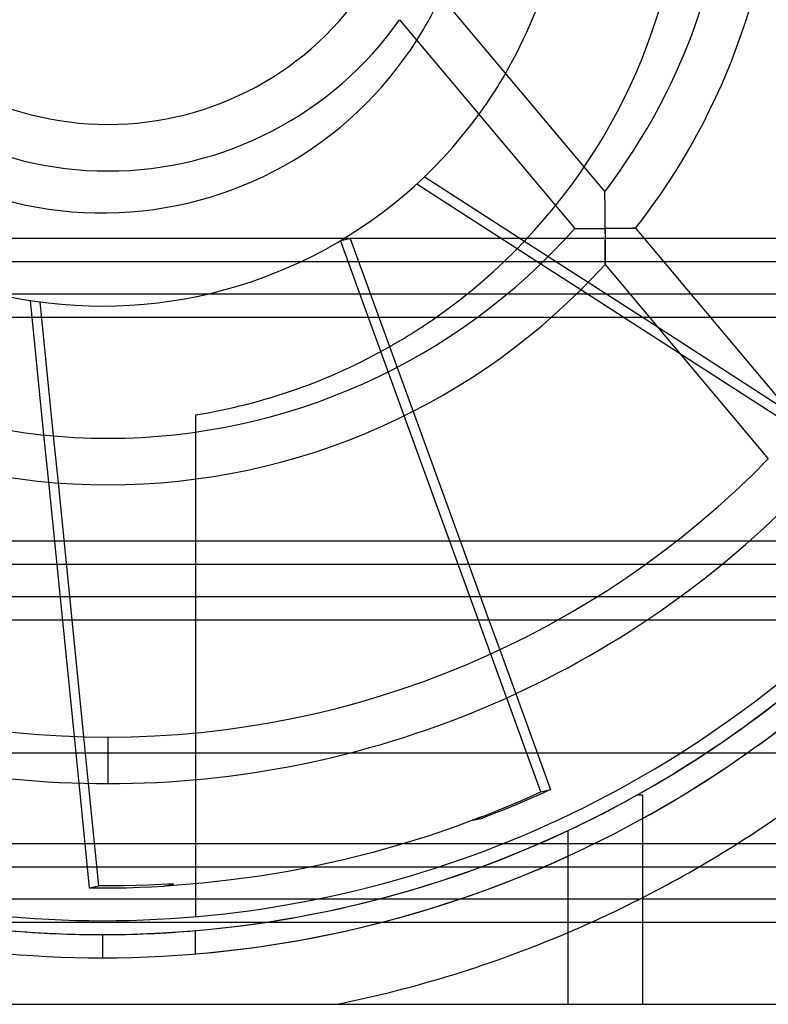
# Model space of a CAD drawing. Header units: millimetres. Extents: x -76 to 76, y -50 to 48.
# Tile 9 of 18: x -4 to 12, y -29 to -8. Entities that reach past the tile are written whole.
import ezdxf

# ---------------------------------------------------------------- set-up
doc = ezdxf.new("R2010")
doc.units = ezdxf.units.MM
doc.layers.add('MAIN-1', color=7, linetype='Continuous')
doc.layers.add('MAIN-2', color=7, linetype='Continuous')

msp = doc.modelspace()

# ---------------------------------------------------------------- linework, layer by layer
at = {"layer": 'MAIN-1'}
for p, q in [((5.007, -6.9), (8.868, -11.501)), ((4.46, -7.804), (8.222, -12.287)), ((7.648, -12.895), (4.991, -11.181)), ((4.832, -11.329), (7.494, -13.046)), ((8.868, -11.503), (8.868, -11.501)), ((8.868, -11.512), (8.868, -11.503)), ((8.869, -11.526), (8.868, -11.512)), ((8.869, -11.546), (8.869, -11.526)), ((8.87, -11.571), (8.869, -11.546)), ((8.87, -11.6), (8.87, -11.571)), ((8.871, -11.627), (8.87, -11.6)), ((8.871, -11.658), (8.871, -11.627)), ((8.872, -11.693), (8.871, -11.658)), ((8.873, -11.732), (8.872, -11.693)), ((8.873, -11.774), (8.873, -11.732)), ((8.874, -11.814), (8.873, -11.774)), ((8.875, -11.85), (8.874, -11.814)), ((8.875, -11.889), (8.875, -11.85)), ((8.876, -11.931), (8.875, -11.889)), ((8.876, -11.977), (8.876, -11.931)), ((8.877, -12.025), (8.876, -11.977)), ((8.877, -12.057), (8.877, -12.025)), ((8.877, -12.09), (8.877, -12.057)), ((8.878, -12.129), (8.877, -12.09)), ((8.878, -12.176), (8.878, -12.129)), ((8.878, -12.23), (8.878, -12.176)), ((8.878, -12.291), (8.878, -12.23)), ((8.222, -12.287), (8.223, -12.287)), ((8.223, -12.287), (8.227, -12.287)), ((8.227, -12.287), (8.233, -12.287)), ((8.233, -12.287), (8.242, -12.288)), ((8.242, -12.288), (8.252, -12.288)), ((8.252, -12.288), (8.266, -12.288)), ((8.266, -12.288), (8.282, -12.288)), ((8.282, -12.288), (8.3, -12.288)), ((8.3, -12.288), (8.321, -12.289)), ((8.321, -12.289), (8.345, -12.289)), ((8.345, -12.289), (8.371, -12.289)), ((8.371, -12.289), (8.399, -12.289)), ((8.399, -12.289), (8.43, -12.289)), ((8.43, -12.289), (8.459, -12.289)), ((8.459, -12.289), (8.485, -12.29)), ((8.485, -12.29), (8.513, -12.29)), ((8.513, -12.29), (8.543, -12.29)), ((8.543, -12.29), (8.575, -12.29)), ((8.575, -12.29), (8.609, -12.29)), ((8.609, -12.29), (8.644, -12.29)), ((8.644, -12.29), (8.669, -12.291)), ((8.669, -12.291), (8.692, -12.291)), ((8.692, -12.291), (8.721, -12.291)), ((8.721, -12.291), (8.753, -12.291)), ((8.753, -12.291), (8.791, -12.291)), ((8.791, -12.291), (8.832, -12.291)), ((8.832, -12.291), (8.878, -12.291)), ((8.918, -12.291), (8.878, -12.291)), ((8.878, -12.339), (8.878, -12.291)), ((8.878, -12.385), (8.878, -12.339)), ((8.879, -12.429), (8.878, -12.385)), ((8.879, -12.472), (8.879, -12.429)), ((8.879, -12.512), (8.879, -12.472)), ((8.957, -12.29), (8.918, -12.291)), ((8.994, -12.29), (8.957, -12.29)), ((9.029, -12.29), (8.994, -12.29)), ((9.062, -12.289), (9.029, -12.29)), ((9.094, -12.289), (9.062, -12.289)), ((9.124, -12.289), (9.094, -12.289)), ((9.152, -12.289), (9.124, -12.289)), ((9.178, -12.289), (9.152, -12.289)), ((9.202, -12.289), (9.178, -12.289)), ((9.225, -12.288), (9.202, -12.289)), ((9.246, -12.288), (9.225, -12.288)), ((9.265, -12.288), (9.246, -12.288)), ((9.29, -12.288), (9.265, -12.288)), ((9.319, -12.288), (9.29, -12.288)), ((9.346, -12.287), (9.319, -12.288)), ((9.371, -12.287), (9.346, -12.287)), ((9.395, -12.286), (9.371, -12.287)), ((9.416, -12.286), (9.395, -12.286)), ((9.436, -12.286), (9.416, -12.286)), ((9.453, -12.286), (9.436, -12.286)), ((9.469, -12.285), (9.453, -12.286)), ((9.483, -12.285), (9.469, -12.285)), ((9.494, -12.285), (9.483, -12.285)), ((9.504, -12.285), (9.494, -12.285)), ((9.512, -12.285), (9.504, -12.285)), ((9.518, -12.285), (9.512, -12.285)), ((9.52, -12.285), (9.518, -12.285)), ((9.522, -12.285), (9.52, -12.285)), ((9.523, -12.285), (9.522, -12.285)), ((9.524, -12.285), (9.523, -12.285)), ((9.525, -12.285), (9.524, -12.285)), ((9.526, -12.285), (9.525, -12.285)), ((9.526, -12.285), (9.526, -12.285)), ((9.526, -12.285), (13.064, -16.502)), ((3.4, -12.5), (6.648, -12.5)), ((8.877, -12.685), (8.878, -12.655)), ((8.877, -12.714), (8.877, -12.685)), ((8.878, -12.551), (8.879, -12.512)), ((8.878, -12.588), (8.878, -12.551)), ((8.878, -12.622), (8.878, -12.588)), ((8.878, -12.655), (8.878, -12.622)), ((8.874, -12.893), (8.875, -12.863)), ((8.874, -12.92), (8.874, -12.893)), ((8.875, -12.83), (8.876, -12.795)), ((8.875, -12.863), (8.875, -12.83)), ((8.876, -12.74), (8.877, -12.714)), ((8.876, -12.765), (8.876, -12.74)), ((8.876, -12.795), (8.876, -12.765)), ((2.343, -13), (7.423, -13)), ((8.872, -13.03), (8.873, -13.013)), ((8.872, -13.043), (8.872, -13.03)), ((8.872, -13.053), (8.872, -13.043)), ((8.872, -13.059), (8.872, -13.053)), ((8.872, -13.061), (8.872, -13.059)), ((8.872, -13.061), (12.379, -17.241)), ((8.873, -12.968), (8.874, -12.945)), ((8.873, -12.991), (8.873, -12.968)), ((8.873, -13.013), (8.873, -12.991)), ((8.874, -12.945), (8.874, -12.92)), ((10.011, -14.419), (8.507, -13.449)), ((8.509, -13.7), (8.256, -13.7)), ((8.356, -13.602), (10.469, -14.965)), ((-3.476, -13.834), (-3.185, -16.723)), ((-2.971, -16.744), (-3.261, -13.866)), ((-3.439, -14.2), (-5.747, -14.2)), ((6.124, -14.2), (4.017, -14.2)), ((9.284, -14.2), (7.717, -14.2)), ((4.75, -16.218), (5.761, -19)), ((-3.083, -17.738), (-2.533, -23.201)), ((-2.32, -23.208), (-2.869, -17.755)), ((-14.017, -19), (-2.956, -19)), ((11.98, -19), (13.845, -19)), ((-13.35, -19.5), (-2.905, -19.5)), ((11.392, -19.5), (14.244, -19.5)), ((-2.835, -20.2), (-12.306, -20.2)), ((14.645, -20.2), (10.488, -20.2)), ((-2.785, -20.7), (-11.46, -20.7)), ((6.378, -20.7), (6.611, -21.341)), ((14.139, -20.7), (9.774, -20.7)), ((6.954, -22.284), (7.701, -24.343)), ((-1.8, -24.214), (-1.8, -23.214)), ((-2.432, -24.205), (-2.205, -26.454)), ((-1.998, -26.407), (-2.22, -24.21)), ((7.461, -24.452), (7.22, -24.558)), ((7.701, -24.343), (7.461, -24.452)), ((9.566, -24.456), (9.585, -24.456)), ((9.585, -24.456), (9.603, -24.456)), ((9.603, -24.456), (9.622, -24.456)), ((9.622, -24.456), (9.64, -24.456)), ((9.64, -24.456), (9.658, -24.456)), ((9.658, -24.456), (9.677, -24.456)), ((9.677, -24.456), (9.677, -24.541)), ((6.977, -24.661), (6.733, -24.762)), ((7.22, -24.558), (6.977, -24.661)), ((9.677, -24.541), (9.677, -24.626)), ((9.677, -24.626), (9.677, -24.711)), ((9.677, -24.711), (9.677, -24.796)), ((6.235, -24.924), (5.657, -25.14)), ((6.035, -25.001), (6.242, -24.954)), ((6.488, -24.859), (6.242, -24.954)), ((6.733, -24.762), (6.488, -24.859)), ((9.677, -24.796), (9.677, -24.881)), ((9.677, -24.881), (9.677, -24.966)), ((5.657, -25.14), (5.071, -25.341)), ((9.677, -24.966), (9.677, -28.956)), ((5.071, -25.341), (4.48, -25.525)), ((8.077, -25.314), (8.077, -25.222)), ((8.077, -25.406), (8.077, -25.314)), ((-10.538, -25.5), (-2.301, -25.5)), ((4.48, -25.525), (3.883, -25.693)), ((4.564, -25.5), (6.692, -25.5)), ((8.077, -25.497), (8.077, -25.406)), ((8.077, -25.589), (8.077, -25.497)), ((8.077, -25.681), (8.077, -25.589)), ((3.883, -25.693), (3.281, -25.845)), ((8.077, -25.773), (8.077, -25.681)), ((8.077, -28.956), (8.077, -25.773)), ((-9.163, -26), (-2.251, -26)), ((2.676, -25.981), (2.067, -26.099)), ((2.581, -26), (5.317, -26)), ((3.281, -25.845), (2.676, -25.981)), ((1.455, -26.201), (0.841, -26.285)), ((2.067, -26.099), (1.455, -26.201)), ((-2.205, -26.454), (-1.998, -26.407)), ((-1.731, -26.408), (-1.998, -26.407)), ((-1.464, -26.407), (-1.731, -26.408)), ((-1.197, -26.402), (-1.464, -26.407)), ((-0.931, -26.395), (-1.197, -26.402)), ((-1.137, -26.442), (-0.871, -26.431)), ((-0.664, -26.384), (-0.931, -26.395)), ((-0.871, -26.431), (-0.604, -26.417)), ((-0.397, -26.37), (-0.664, -26.384)), ((-0.604, -26.417), (-0.397, -26.37)), ((-0.568, -26.415), (-0.604, -26.417)), ((-0.532, -26.413), (-0.568, -26.415)), ((-0.497, -26.41), (-0.532, -26.413)), ((-0.461, -26.408), (-0.497, -26.41)), ((-0.425, -26.406), (-0.461, -26.408)), ((-0.39, -26.403), (-0.425, -26.406)), ((0.226, -26.353), (-0.39, -26.403)), ((0.841, -26.285), (0.226, -26.353)), ((-2.205, -26.454), (-1.938, -26.456)), ((-1.938, -26.456), (-1.671, -26.454)), ((-1.671, -26.454), (-1.404, -26.45)), ((-1.404, -26.45), (-1.137, -26.442)), ((2.667, -26.7), (-6.513, -26.7)), ((-1.923, -27.456), (-1.923, -27.956)), ((-21.923, -28.956), (8.077, -28.956)), ((8.077, -28.956), (9.677, -28.956)), ((9.677, -28.956), (18.077, -28.956))]:
    msp.add_line(p, q, dxfattribs=at)
for centre, radius, start, end in [((-1.8, -3.4), 13.395, 322.7891, 0), ((-1.8, -3.4), 14.395, 321.8872, 0), ((-1.923, -3.956), 10, 329.9772, 0), ((-1.8, -3.4), 6.654, 212.823, 327.177), ((-1.8, -3.4), 7.654, 215.1232, 324.8768), ((-1.923, -3.956), 8, 213.8296, 327.5813), ((-1.923, -3.956), 10, 270, 323.9838), ((-1.923, -3.956), 10, 217.1267, 270), ((-1.8, -3.4), 13.395, 221.5638, 318.4362), ((-1.8, -3.4), 14.395, 222.1537, 317.8463), ((-1.923, -3.956), 12.5, 299.5676, 304.9594), ((-1.8, -3.4), 19.814, 224.3082, 270), ((-1.8, -3.4), 19.814, 270, 315.6918), ((-1.8, -3.4), 20.814, 224.5825, 270), ((-1.8, -3.4), 20.814, 270, 315.4175), ((-1.923, -3.956), 23.203, 224.6512, 270), ((-1.923, -3.956), 23.203, 270, 315.8393), ((-1.923, -3.956), 23.5, 224.761, 270), ((-1.923, -3.956), 23.5, 299.2682, 315.7262), ((-1.923, -3.956), 24, 224.9516, 270), ((-1.923, -3.956), 24, 298.9033, 315.5306), ((-1.923, -3.956), 23.502, 295.1819, 299.2775), ((-1.923, -3.956), 23.5, 270, 295.1843), ((-1.923, -3.956), 24, 270, 294.6243), ((-1.923, -3.956), 25.5, 293.0888, 297.0586)]:
    msp.add_arc(centre, radius, start, end, dxfattribs=at)
at = {"layer": 'MAIN-2'}
for p, q in [((8.868, -11.503), (8.868, -11.501)), ((8.868, -11.512), (8.868, -11.503)), ((8.869, -11.526), (8.868, -11.512)), ((8.869, -11.546), (8.869, -11.526)), ((8.87, -11.571), (8.869, -11.546)), ((8.87, -11.6), (8.87, -11.571)), ((8.871, -11.627), (8.87, -11.6)), ((8.871, -11.658), (8.871, -11.627)), ((8.872, -11.693), (8.871, -11.658)), ((8.873, -11.732), (8.872, -11.693)), ((8.873, -11.774), (8.873, -11.732)), ((8.874, -11.813), (8.873, -11.774)), ((8.875, -11.849), (8.874, -11.813)), ((8.875, -11.888), (8.875, -11.849)), ((8.876, -11.93), (8.875, -11.888)), ((8.876, -11.976), (8.876, -11.93)), ((8.877, -12.025), (8.876, -11.976)), ((8.877, -12.051), (8.877, -12.025)), ((8.877, -12.079), (8.877, -12.051)), ((8.877, -12.116), (8.877, -12.079)), ((8.878, -12.164), (8.877, -12.116)), ((8.878, -12.222), (8.878, -12.164)), ((8.878, -12.291), (8.878, -12.222)), ((8.222, -12.287), (8.222, -12.287)), ((8.222, -12.287), (8.223, -12.287)), ((8.223, -12.287), (8.224, -12.287)), ((8.224, -12.287), (8.225, -12.287)), ((8.225, -12.287), (8.226, -12.287)), ((8.226, -12.287), (8.228, -12.287)), ((8.228, -12.287), (8.23, -12.287)), ((8.23, -12.287), (8.236, -12.287)), ((8.236, -12.287), (8.244, -12.287)), ((8.244, -12.287), (8.254, -12.287)), ((8.254, -12.287), (8.266, -12.287)), ((8.266, -12.287), (8.28, -12.287)), ((8.28, -12.287), (8.296, -12.287)), ((8.296, -12.287), (8.314, -12.288)), ((8.314, -12.288), (8.334, -12.288)), ((8.334, -12.288), (8.356, -12.288)), ((8.356, -12.288), (8.38, -12.288)), ((8.38, -12.288), (8.406, -12.289)), ((8.406, -12.289), (8.434, -12.289)), ((8.434, -12.289), (8.464, -12.289)), ((8.464, -12.289), (8.487, -12.29)), ((8.487, -12.29), (8.504, -12.29)), ((8.504, -12.29), (8.523, -12.29)), ((8.523, -12.29), (8.544, -12.29)), ((8.544, -12.29), (8.567, -12.289)), ((8.567, -12.289), (8.592, -12.289)), ((8.592, -12.289), (8.62, -12.289)), ((8.62, -12.289), (8.65, -12.29)), ((8.65, -12.29), (8.682, -12.29)), ((8.682, -12.29), (8.717, -12.29)), ((8.717, -12.29), (8.754, -12.29)), ((8.754, -12.29), (8.793, -12.291)), ((8.793, -12.291), (8.834, -12.291)), ((8.834, -12.291), (8.878, -12.291)), ((8.919, -12.291), (8.878, -12.291)), ((8.878, -12.291), (8.878, -12.348)), ((8.878, -12.348), (8.878, -12.4)), ((8.878, -12.4), (8.878, -12.448)), ((8.878, -12.448), (8.878, -12.491)), ((8.957, -12.29), (8.919, -12.291)), ((8.992, -12.29), (8.957, -12.29)), ((9.025, -12.29), (8.992, -12.29)), ((9.055, -12.29), (9.025, -12.29)), ((9.083, -12.29), (9.055, -12.29)), ((9.11, -12.29), (9.083, -12.29)), ((9.145, -12.289), (9.11, -12.29)), ((9.178, -12.289), (9.145, -12.289)), ((9.21, -12.289), (9.178, -12.289)), ((9.239, -12.289), (9.21, -12.289)), ((9.267, -12.288), (9.239, -12.289)), ((9.293, -12.288), (9.267, -12.288)), ((9.322, -12.288), (9.293, -12.288)), ((9.352, -12.287), (9.322, -12.288)), ((9.38, -12.287), (9.352, -12.287)), ((9.405, -12.287), (9.38, -12.287)), ((9.428, -12.287), (9.405, -12.287)), ((9.449, -12.286), (9.428, -12.287)), ((9.467, -12.286), (9.449, -12.286)), ((9.483, -12.286), (9.467, -12.286)), ((9.496, -12.286), (9.483, -12.286)), ((9.507, -12.285), (9.496, -12.286)), ((9.515, -12.285), (9.507, -12.285)), ((9.521, -12.285), (9.515, -12.285)), ((9.525, -12.285), (9.521, -12.285)), ((9.526, -12.285), (9.525, -12.285)), ((-14.3, -12.5), (3.4, -12.5)), ((3.193, -12.548), (3.4, -12.501)), ((7.495, -24.39), (3.193, -12.548)), ((3.4, -12.501), (4.75, -16.218)), ((6.648, -12.5), (18.891, -12.5)), ((8.877, -12.681), (8.876, -12.71)), ((8.878, -12.491), (8.877, -12.528)), ((8.877, -12.528), (8.877, -12.561)), ((8.877, -12.561), (8.877, -12.591)), ((8.877, -12.591), (8.877, -12.622)), ((8.877, -12.622), (8.877, -12.652)), ((8.877, -12.652), (8.877, -12.681)), ((8.507, -13.449), (7.648, -12.895)), ((8.875, -12.873), (8.874, -12.906)), ((8.876, -12.798), (8.875, -12.837)), ((8.875, -12.837), (8.875, -12.873)), ((8.876, -12.71), (8.876, -12.737)), ((8.876, -12.737), (8.876, -12.764)), ((8.876, -12.764), (8.876, -12.798)), ((-14.812, -13), (2.343, -13)), ((7.423, -13), (18.679, -13)), ((7.494, -13.046), (8.356, -13.602)), ((8.873, -13.006), (8.872, -13.023)), ((8.872, -13.023), (8.872, -13.036)), ((8.872, -13.036), (8.872, -13.047)), ((8.872, -13.047), (8.872, -13.055)), ((8.872, -13.055), (8.872, -13.059)), ((8.872, -13.059), (8.872, -13.061)), ((8.874, -12.936), (8.873, -12.962)), ((8.873, -12.962), (8.873, -12.986)), ((8.873, -12.986), (8.873, -13.006)), ((8.874, -12.906), (8.874, -12.936)), ((8.256, -13.7), (-15.529, -13.7)), ((18.357, -13.7), (8.509, -13.7)), ((-1.923, -13.956), (-1.923, -13.956)), ((-1.923, -13.956), (-1.923, -13.956)), ((4.017, -14.2), (-3.439, -14.2)), ((7.717, -14.2), (6.124, -14.2)), ((18.109, -14.2), (9.284, -14.2)), ((12.856, -16.254), (10.011, -14.419)), ((10.469, -14.965), (13.837, -17.137)), ((0.077, -16.294), (0.077, -27.072)), ((0.077, -16.294), (0.077, -16.294)), ((-3.185, -16.723), (-3.083, -17.738)), ((-2.869, -17.755), (-2.971, -16.744)), ((-2.956, -19), (11.98, -19)), ((5.761, -19), (6.378, -20.7)), ((-2.905, -19.5), (11.392, -19.5)), ((10.488, -20.2), (-2.835, -20.2)), ((9.774, -20.7), (-2.785, -20.7)), ((6.611, -21.341), (6.954, -22.284)), ((-2.533, -23.201), (-2.432, -24.205)), ((-2.22, -24.21), (-2.32, -23.208)), ((-1.8, -24.214), (-1.8, -23.214)), ((-58.728, -23.555), (36.867, -23.555)), ((7.013, -24.605), (7.255, -24.499)), ((7.255, -24.499), (7.495, -24.39)), ((7.495, -24.39), (7.701, -24.343)), ((9.566, -24.456), (9.566, -24.456)), ((9.57, -24.456), (9.57, -24.456)), ((9.677, -24.456), (9.677, -24.456)), ((6.526, -24.809), (6.77, -24.708)), ((6.77, -24.708), (7.013, -24.605)), ((6.035, -25.001), (6.281, -24.906)), ((6.281, -24.906), (6.526, -24.809)), ((8.077, -25.222), (8.077, -25.222)), ((8.077, -25.224), (8.077, -25.224)), ((-2.301, -25.5), (4.564, -25.5)), ((6.692, -25.5), (22.832, -25.5)), ((-2.251, -26), (2.581, -26)), ((5.317, -26), (22.64, -26)), ((9.607, -26.7), (2.667, -26.7)), ((9.677, -26.664), (9.677, -26.664)), ((22.256, -26.7), (9.677, -26.7)), ((0.077, -27.072), (0.077, -27.072)), ((21.881, -27.2), (-25.727, -27.2)), ((-1.923, -27.159), (-1.923, -27.159)), ((-1.923, -27.159), (-1.923, -27.159)), ((-1.923, -27.456), (-1.923, -27.456)), ((-1.923, -27.458), (-1.923, -27.458)), ((0.077, -27.372), (0.077, -27.372)), ((0.077, -27.456), (0.077, -27.372)), ((0.077, -27.539), (0.077, -27.456)), ((8.077, -27.413), (8.077, -27.413)), ((0.077, -27.622), (0.077, -27.539)), ((0.077, -27.705), (0.077, -27.622)), ((0.077, -27.789), (0.077, -27.705)), ((0.077, -27.872), (0.077, -27.789)), ((3.102, -28.956), (3.102, -28.956)), ((8.077, -28.956), (8.077, -28.956)), ((9.677, -28.956), (9.677, -28.956))]:
    msp.add_line(p, q, dxfattribs=at)
for radius, start, end in [(24, 274.7802, 25.2198), (23.502, 295.5511, 25.1183), (12.5, 304.9594, 350.9962), (8, 327.5813, 335.2811), (10, 323.9838, 329.9772), (12.5, 279.2069, 299.5676), (25.5, 297.0586, 307.2244), (23.502, 274.8817, 295.1819), (23.502, 265.1183, 270), (23.502, 270, 274.8817), (25.5, 281.3649, 293.0888)]:
    msp.add_arc((-1.923, -3.956), radius, start, end, dxfattribs=at)

doc.saveas('drawing.dxf')
